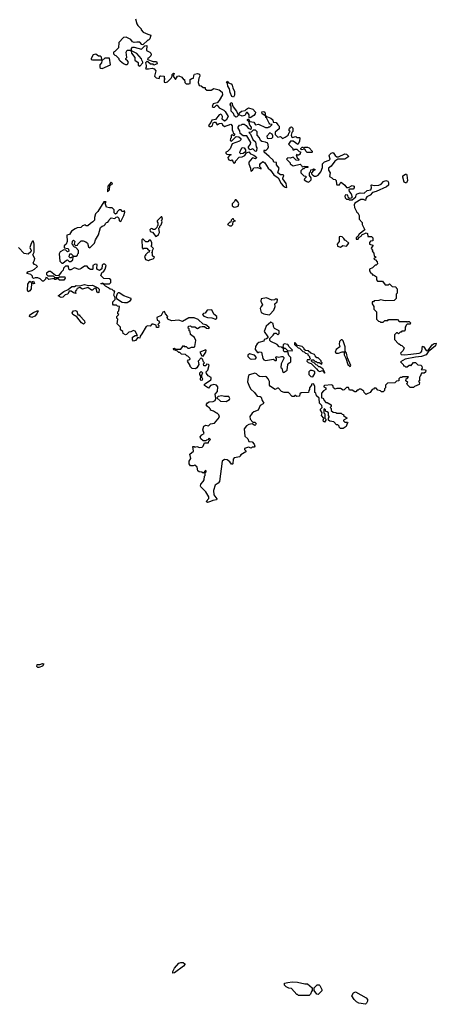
# Model space of a CAD drawing. Extents: x 2601477 to 2753313, y 449408 to 581029.
# Tile 173 of 203: x 2696380 to 2701050, y 506240 to 517269. Entities that reach past the tile are written whole.
import ezdxf

# ---------------------------------------------------------------- set-up
doc = ezdxf.new("R2010")
doc.units = 0

msp = doc.modelspace()

# ---------------------------------------------------------------- linework, layer by layer
at = {"layer": '0CON05XD'}
for points in [[(2697678, 517278), (2697693, 517223), (2697704, 517204), (2697740, 517165), (2697740, 517155), (2697765, 517130), (2697816, 517106), (2697850, 517095), (2697840, 517055), (2697825, 517040), (2697815, 517040), (2697762, 516988), (2697751, 516991), (2697726, 517016), (2697695, 517019), (2697663, 517013), (2697645, 517020), (2697625, 517048), (2697575, 517072), (2697545, 517070), (2697490, 517015), (2697487, 516953), (2697448, 516912), (2697430, 516905), (2697430, 516885), (2697445, 516870), (2697458, 516868), (2697490, 516835), (2697490, 516825), (2697507, 516807), (2697545, 516777), (2697565, 516767), (2697583, 516767), (2697592, 516775), (2697598, 516795), (2697590, 516810), (2697570, 516825), (2697570, 516835), (2697580, 516845), (2697573, 516905), (2697584, 516926), (2697618, 516928), (2697628, 516918), (2697634, 516894), (2697670, 516845), (2697670, 516815), (2697708, 516788), (2697708, 516758), (2697725, 516750), (2697760, 516785), (2697762, 516795), (2697748, 516815), (2697745, 516830), (2697695, 516890), (2697632, 516922), (2697632, 516945), (2697645, 516960), (2697665, 516962), (2697745, 516940), (2697782, 516978), (2697805, 516980), (2697802, 516925), (2697840, 516905), (2697850, 516895), (2697852, 516875), (2697850, 516865), (2697825, 516840), (2697815, 516840), (2697813, 516823), (2697875, 516800), (2697915, 516800), (2697920, 516775), (2697885, 516760), (2697875, 516770), (2697845, 516770), (2697818, 516798), (2697805, 516800), (2697790, 516785), (2697798, 516755), (2697798, 516732), (2697790, 516725), (2697795, 516720), (2697825, 516720), (2697865, 516728), (2697889, 516719), (2697906, 516696), (2697893, 516635), (2697908, 516618), (2697945, 516610), (2697950, 516635), (2697962, 516642), (2697998, 516638), (2698000, 516615), (2698010, 516605), (2698000, 516595), (2697998, 516568), (2698014, 516564), (2698037, 516573), (2698078, 516615), (2698090, 516635), (2698090, 516655), (2698105, 516670), (2698110, 516665), (2698100, 516635), (2698125, 516600), (2698148, 516635), (2698165, 516642), (2698196, 516626), (2698215, 516600), (2698228, 516598), (2698230, 516565), (2698245, 516550), (2698275, 516550), (2698290, 516555), (2698292, 516598), (2698308, 516612), (2698330, 516615), (2698332, 516645), (2698341, 516659), (2698375, 516668), (2698395, 516660), (2698398, 516635), (2698388, 516615), (2698382, 516565), (2698392, 516532), (2698415, 516530), (2698435, 516510), (2698458, 516508), (2698460, 516495), (2698478, 516478), (2698525, 516481), (2698555, 516500), (2698615, 516484), (2698649, 516459), (2698652, 516428), (2698616, 516364), (2698592, 516338), (2698550, 516325), (2698538, 516298), (2698548, 516288), (2698562, 516288), (2698585, 516310), (2698595, 516310), (2698615, 516280), (2698667, 516257), (2698685, 516240), (2698718, 516185), (2698696, 516144), (2698675, 516132), (2698650, 516155), (2698652, 516185), (2698645, 516200), (2698635, 516210), (2698615, 516202), (2698575, 516150), (2698533, 516145), (2698524, 516116), (2698498, 516085), (2698500, 516075), (2698515, 516068), (2698530, 516075), (2698540, 516085), (2698550, 516115), (2698565, 516122), (2698575, 516120), (2698595, 516090), (2698615, 516108), (2698645, 516110), (2698655, 516090), (2698675, 516072), (2698745, 516097), (2698762, 516082), (2698760, 516035), (2698770, 516015), (2698773, 516003), (2698790, 515985), (2698775, 515970), (2698765, 515980), (2698750, 515975), (2698750, 515945), (2698743, 515937), (2698740, 515915), (2698755, 515910), (2698805, 515960), (2698837, 515957), (2698858, 515938), (2698858, 515925), (2698845, 515908), (2698762, 515878), (2698738, 515822), (2698708, 515792), (2698690, 515785), (2698690, 515775), (2698702, 515762), (2698745, 515760), (2698750, 515755), (2698732, 515748), (2698713, 515727), (2698715, 515710), (2698725, 515700), (2698745, 515692), (2698758, 515698), (2698770, 515685), (2698772, 515672), (2698785, 515660), (2698800, 515675), (2698800, 515685), (2698842, 515728), (2698875, 515733), (2698905, 515748), (2698922, 515778), (2698948, 515788), (2698967, 515767), (2699005, 515752), (2699040, 515725), (2699025, 515712), (2698995, 515722), (2698985, 515718), (2698948, 515675), (2698948, 515655), (2698967, 515607), (2698972, 515572), (2698990, 515585), (2699005, 515610), (2699045, 515612), (2699085, 515600), (2699087, 515607), (2699072, 515622), (2699073, 515647), (2699080, 515660), (2699105, 515680), (2699127, 515665), (2699166, 515606), (2699193, 515585), (2699230, 515530), (2699278, 515498), (2699310, 515435), (2699335, 515407), (2699355, 515394), (2699375, 515390), (2699366, 515436), (2699330, 515485), (2699328, 515495), (2699340, 515525), (2699335, 515530), (2699305, 515530), (2699273, 515555), (2699290, 515605), (2699260, 515645), (2699258, 515668), (2699230, 515675), (2699220, 515695), (2699175, 515738), (2699120, 515785), (2699120, 515805), (2699125, 515810), (2699135, 515800), (2699160, 515825), (2699168, 515845), (2699160, 515885), (2699137, 515897), (2699093, 515903), (2699080, 515915), (2699067, 515947), (2699042, 515975), (2699042, 516012), (2699025, 516032), (2698998, 516032), (2698975, 516010), (2698950, 516005), (2698968, 515988), (2698995, 515928), (2699022, 515902), (2699030, 515845), (2699040, 515835), (2699035, 515800), (2699027, 515793), (2699020, 515795), (2698995, 515822), (2698965, 515810), (2698955, 515820), (2698944, 515834), (2698944, 515845), (2698967, 515873), (2698970, 515895), (2698925, 515970), (2698885, 515970), (2698850, 515995), (2698848, 516025), (2698828, 516055), (2698828, 516065), (2698844, 516086), (2698865, 516090), (2698875, 516100), (2698895, 516098), (2698918, 516085), (2698942, 516055), (2698968, 516042), (2698978, 516052), (2698980, 516065), (2698959, 516089), (2698948, 516128), (2698935, 516140), (2698935, 516150), (2698945, 516160), (2698960, 516130), (2699005, 516120), (2699023, 516093), (2699057, 516097), (2699135, 516060), (2699165, 516060), (2699172, 516068), (2699185, 516070), (2699210, 516095), (2699185, 516100), (2699175, 516110), (2699148, 516168), (2699140, 516175), (2699140, 516190), (2699098, 516215), (2699094, 516236), (2699115, 516240), (2699128, 516235), (2699132, 516225), (2699130, 516200), (2699140, 516190), (2699196, 516166), (2699216, 516146), (2699223, 516123), (2699256, 516116), (2699272, 516092), (2699288, 516078), (2699290, 516045), (2699242, 516008), (2699244, 515984), (2699273, 515953), (2699305, 515960), (2699325, 515940), (2699355, 515952), (2699390, 515975), (2699400, 516005), (2699410, 516015), (2699400, 516025), (2699400, 516045), (2699410, 516055), (2699410, 516065), (2699425, 516068), (2699440, 516055), (2699442, 516045), (2699440, 516015), (2699430, 516005), (2699422, 515975), (2699430, 515955), (2699435, 515950), (2699475, 515960), (2699485, 515950), (2699515, 515950), (2699520, 515945), (2699516, 515904), (2699498, 515872), (2699445, 515910), (2699415, 515910), (2699392, 515875), (2699440, 515825), (2699442, 515812), (2699455, 515810), (2699465, 515820), (2699485, 515820), (2699512, 515792), (2699528, 515788), (2699525, 515762), (2699505, 515750), (2699495, 515750), (2699485, 515760), (2699480, 515755), (2699492, 515722), (2699508, 515705), (2699507, 515693), (2699480, 515695), (2699445, 515730), (2699412, 515718), (2699385, 515720), (2699372, 515705), (2699410, 515665), (2699410, 515655), (2699444, 515634), (2699525, 515650), (2699540, 515635), (2699545, 515620), (2699575, 515630), (2699610, 515625), (2699608, 515612), (2699575, 515610), (2699565, 515600), (2699552, 515598), (2699530, 515575), (2699532, 515552), (2699565, 515520), (2699588, 515518), (2699590, 515505), (2699572, 515488), (2699570, 515475), (2699600, 515455), (2699615, 515450), (2699630, 515455), (2699648, 515475), (2699647, 515497), (2699630, 515525), (2699630, 515555), (2699640, 515565), (2699642, 515588), (2699665, 515590), (2699675, 515598), (2699690, 515595), (2699688, 515585), (2699672, 515578), (2699650, 515555), (2699652, 515542), (2699665, 515528), (2699685, 515518), (2699705, 515518), (2699725, 515528), (2699757, 515565), (2699773, 515615), (2699774, 515656), (2699795, 515678), (2699850, 515695), (2699862, 515705), (2699850, 515745), (2699853, 515757), (2699870, 515775), (2699895, 515780), (2699915, 515748), (2699935, 515732), (2699955, 515732), (2700025, 515767), (2700045, 515762), (2700070, 515735), (2700025, 515708), (2699945, 515708), (2699912, 515685)], [(2697198, 516818), (2697295, 516820), (2697300, 516825), (2697298, 516848), (2697285, 516860), (2697265, 516860), (2697233, 516883), (2697203, 516875), (2697180, 516835), (2697180, 516825), (2697198, 516818)], [(2697305, 516723), (2697398, 516762), (2697388, 516838), (2697335, 516840), (2697302, 516808), (2697298, 516785), (2697278, 516765), (2697278, 516735), (2697290, 516725), (2697305, 516723)], [(2698775, 516402), (2698759, 516409), (2698740, 516455), (2698733, 516495), (2698713, 516523), (2698710, 516555), (2698700, 516565), (2698705, 516580), (2698720, 516560), (2698751, 516551), (2698763, 516535), (2698768, 516505), (2698789, 516465), (2698786, 516425), (2698775, 516402)], [(2698805, 516178), (2698787, 516187), (2698775, 516220), (2698750, 516245), (2698752, 516302), (2698740, 516315), (2698745, 516340), (2698760, 516335), (2698760, 516315), (2698770, 516305), (2698772, 516292), (2698812, 516245), (2698830, 516205), (2698830, 516195), (2698815, 516180), (2698805, 516178)], [(2698965, 516170), (2698952, 516172), (2698952, 516205), (2698935, 516228), (2698922, 516228), (2698903, 516197), (2698875, 516187), (2698842, 516202), (2698843, 516227), (2698865, 516243), (2698908, 516252), (2698922, 516268), (2698945, 516280), (2698995, 516266), (2699022, 516235), (2699018, 516215), (2699003, 516197), (2698965, 516170)], [(2699165, 515938), (2699205, 515942), (2699217, 515953), (2699217, 515967), (2699210, 515985), (2699185, 516000), (2699150, 515965), (2699153, 515943), (2699165, 515938)], [(2698858, 515768), (2698848, 515778), (2698850, 515795), (2698875, 515838), (2698895, 515832), (2698913, 515813), (2698910, 515790), (2698885, 515772), (2698858, 515768)], [(2699655, 515782), (2699603, 515783), (2699591, 515791), (2699575, 515820), (2699535, 515810), (2699530, 515825), (2699545, 515840), (2699555, 515840), (2699565, 515830), (2699575, 515840), (2699605, 515842), (2699623, 515833), (2699658, 515798), (2699660, 515785), (2699655, 515782)], [(2699912, 515685), (2699873, 515627), (2699843, 515605), (2699843, 515585), (2699860, 515555), (2699852, 515512), (2699879, 515499), (2699892, 515482), (2699915, 515480), (2699928, 515468), (2699930, 515425), (2699935, 515420), (2699965, 515420), (2699972, 515438), (2699985, 515450), (2700026, 515416), (2700045, 515390), (2700065, 515390), (2700108, 515412), (2700130, 515405), (2700128, 515385), (2700118, 515372), (2700075, 515370), (2700070, 515365), (2700073, 515343), (2700097, 515317), (2700107, 515283), (2700095, 515270), (2700078, 515268), (2700062, 515282), (2700060, 515305), (2700033, 515307), (2700023, 515293), (2700030, 515275), (2700045, 515260), (2700065, 515260), (2700075, 515250), (2700105, 515250), (2700148, 515285), (2700152, 515308), (2700162, 515318), (2700195, 515330), (2700240, 515325), (2700275, 515354), (2700315, 515362), (2700322, 515385), (2700320, 515415), (2700325, 515420), (2700355, 515412), (2700405, 515414), (2700432, 515425), (2700458, 515455), (2700484, 515466), (2700505, 515461), (2700514, 515445), (2700514, 515416), (2700493, 515397), (2700377, 515343), (2700335, 515334), (2700308, 515302), (2700270, 515285), (2700260, 515265), (2700258, 515242), (2700234, 515254), (2700205, 515254), (2700137, 515213), (2700130, 515195), (2700134, 515165), (2700158, 515115), (2700172, 515105), (2700187, 515077), (2700184, 515034), (2700218, 514998), (2700220, 514975), (2700248, 514915), (2700184, 514866), (2700170, 514840), (2700150, 514825), (2700152, 514812), (2700175, 514810), (2700182, 514828), (2700206, 514844), (2700215, 514860), (2700265, 514882), (2700280, 514875), (2700282, 514842), (2700325, 514840), (2700340, 514825), (2700338, 514792), (2700312, 514788), (2700300, 514775), (2700300, 514755), (2700340, 514745), (2700340, 514735), (2700322, 514718), (2700320, 514705), (2700340, 514685), (2700330, 514675), (2700350, 514655), (2700352, 514622), (2700370, 514615), (2700368, 514602), (2700352, 514598), (2700350, 514585), (2700368, 514578), (2700388, 514558), (2700390, 514535), (2700375, 514520), (2700365, 514520), (2700335, 514490), (2700300, 514475), (2700300, 514455), (2700310, 514445), (2700312, 514432), (2700328, 514428), (2700332, 514412), (2700345, 514410), (2700378, 514388), (2700380, 514355), (2700392, 514342), (2700445, 514340), (2700475, 514300), (2700515, 514300), (2700525, 514310), (2700555, 514280), (2700598, 514278), (2700600, 514265), (2700610, 514255), (2700610, 514205), (2700600, 514195), (2700600, 514145), (2700578, 514122), (2700475, 514120), (2700425, 514130), (2700405, 514122), (2700355, 514120), (2700345, 514110), (2700332, 514108), (2700330, 514085), (2700350, 514055), (2700350, 514025), (2700380, 513995), (2700380, 513915), (2700402, 513892), (2700415, 513890), (2700425, 513880), (2700455, 513880), (2700472, 513898), (2700505, 513900), (2700515, 513910), (2700615, 513910), (2700635, 513890), (2700715, 513890), (2700725, 513880), (2700732, 513888), (2700745, 513888), (2700760, 513875), (2700755, 513860), (2700725, 513860), (2700712, 513848), (2700710, 513835), (2700700, 513825), (2700700, 513795), (2700688, 513782), (2700665, 513780), (2700655, 513770), (2700645, 513770), (2700625, 513750), (2700615, 513760), (2700605, 513760), (2700582, 513738), (2700580, 513685), (2700625, 513640), (2700635, 513640), (2700652, 513622), (2700665, 513620), (2700690, 513595), (2700678, 513562), (2700650, 513535), (2700655, 513520), (2700695, 513514), (2700763, 513523), (2700858, 513532), (2700875, 513540), (2700887, 513555), (2700895, 513612), (2700910, 513605), (2700935, 513563), (2700955, 513560), (2701003, 513627), (2701025, 513641), (2701050, 513645), (2701041, 513615), (2700960, 513550), (2700936, 513514), (2700885, 513497), (2700815, 513490), (2700700, 513465), (2700650, 513435), (2700678, 513408), (2700682, 513392), (2700695, 513390), (2700705, 513380), (2700725, 513380), (2700745, 513400), (2700755, 513400), (2700765, 513390), (2700795, 513430), (2700815, 513430), (2700842, 513402), (2700875, 513400), (2700888, 513388), (2700890, 513365), (2700882, 513352), (2700927, 513347), (2700932, 513335), (2700929, 513321), (2700915, 513310), (2700885, 513310), (2700868, 513272), (2700860, 513265), (2700860, 513225), (2700850, 513215), (2700860, 513205), (2700858, 513182), (2700805, 513160), (2700795, 513150), (2700755, 513150), (2700722, 513182), (2700720, 513195), (2700730, 513205), (2700710, 513225), (2700712, 513248), (2700725, 513250), (2700738, 513268), (2700675, 513268), (2700665, 513260), (2700645, 513260), (2700630, 513245), (2700628, 513222), (2700605, 513220), (2700585, 513200), (2700502, 513198), (2700480, 513175), (2700480, 513145), (2700470, 513135), (2700470, 513115), (2700455, 513100), (2700435, 513100), (2700425, 513110), (2700395, 513120), (2700375, 513140), (2700355, 513140), (2700345, 513130), (2700332, 513128), (2700308, 513092), (2700275, 513080), (2700265, 513070), (2700242, 513092), (2700238, 513108), (2700205, 513130), (2700185, 513130), (2700175, 513120), (2700162, 513118), (2700148, 513102), (2700135, 513100), (2700105, 513120), (2700075, 513120), (2700065, 513150), (2700045, 513150), (2700018, 513122), (2700005, 513120), (2699977, 513137), (2699935, 513138), (2699915, 513130), (2699898, 513145), (2699890, 513170), (2699875, 513178), (2699795, 513170), (2699790, 513165), (2699790, 513155), (2699810, 513145), (2699812, 513128), (2699785, 513112), (2699763, 513087), (2699762, 513032), (2699778, 513028), (2699790, 513015), (2699792, 513002), (2699812, 512982), (2699825, 512980), (2699870, 512955), (2699870, 512935), (2699860, 512925), (2699870, 512915), (2699872, 512892), (2699892, 512872), (2699925, 512870), (2699935, 512860), (2699985, 512860), (2699995, 512850), (2700008, 512848), (2700010, 512835), (2700050, 512805), (2700010, 512785), (2700010, 512775), (2700025, 512760), (2700055, 512760), (2700060, 512755), (2700050, 512745), (2700038, 512712), (2700005, 512690), (2699975, 512690), (2699960, 512705), (2699960, 512715), (2699945, 512730), (2699932, 512732), (2699900, 512765), (2699855, 512772), (2699840, 512785), (2699840, 512805), (2699850, 512815), (2699850, 512825), (2699840, 512835), (2699840, 512865), (2699828, 512878), (2699812, 512882), (2699808, 512898), (2699795, 512910), (2699790, 512905), (2699790, 512865), (2699800, 512855), (2699800, 512805), (2699810, 512795), (2699810, 512785), (2699795, 512760), (2699785, 512770), (2699782, 512785), (2699790, 512805), (2699764, 512834), (2699770, 512865), (2699750, 512895), (2699752, 512908), (2699770, 512925), (2699767, 512947), (2699740, 512975), (2699738, 513028), (2699706, 513056), (2699700, 513085), (2699690, 513095), (2699688, 513165), (2699675, 513190), (2699650, 513185), (2699650, 513175), (2699630, 513145), (2699630, 513125), (2699620, 513115), (2699618, 513092), (2699535, 513090), (2699522, 513078), (2699515, 513052), (2699485, 513050), (2699475, 513060), (2699465, 513060), (2699455, 513050), (2699435, 513050), (2699392, 513092), (2699345, 513092), (2699313, 513103), (2699282, 513142), (2699268, 513142), (2699245, 513128), (2699191, 513161), (2699180, 513175), (2699180, 513215), (2699167, 513245), (2699145, 513269), (2699135, 513273), (2699105, 513268), (2699068, 513272), (2699055, 513278), (2699034, 513304), (2699015, 513308), (2698955, 513290), (2698946, 513284), (2698940, 513265), (2698934, 513214), (2698955, 513158), (2698971, 513131), (2699012, 513092), (2699042, 513052), (2699077, 513047), (2699085, 513040), (2699098, 513005), (2699118, 512975), (2699110, 512965), (2699074, 512946), (2699052, 512895), (2699004, 512876), (2698987, 512863), (2698960, 512825), (2698964, 512794), (2698992, 512762), (2699015, 512760), (2699030, 512745), (2699025, 512730), (2699015, 512722), (2698985, 512742), (2698950, 512735), (2698921, 512719), (2698898, 512685), (2698902, 512605), (2698936, 512576), (2698950, 512545), (2698985, 512540), (2699010, 512515), (2699017, 512493), (2699008, 512482), (2698985, 512480), (2698975, 512470), (2698945, 512480), (2698900, 512465), (2698900, 512455), (2698917, 512437), (2698915, 512430), (2698860, 512395), (2698850, 512385), (2698848, 512372), (2698785, 512360), (2698774, 512346), (2698770, 512295), (2698765, 512290), (2698755, 512290), (2698736, 512316), (2698705, 512340), (2698675, 512342), (2698648, 512325), (2698620, 512095), (2698605, 512077), (2698572, 512055), (2698552, 511995), (2698558, 511948), (2698588, 511902)], [(2700705, 515440), (2700691, 515451), (2700673, 515505), (2700675, 515519), (2700705, 515538), (2700715, 515537), (2700719, 515529), (2700728, 515468), (2700715, 515441), (2700705, 515440)], [(2697365, 515340), (2697388, 515365), (2697392, 515408), (2697402, 515418), (2697420, 515425), (2697418, 515438), (2697405, 515450), (2697368, 515405), (2697365, 515340)], [(2696865, 514540), (2696903, 514577), (2696915, 514580), (2696935, 514560), (2696955, 514560), (2696975, 514580), (2696978, 514608), (2696965, 514610), (2696958, 514602), (2696945, 514600), (2696933, 514613), (2696942, 514648), (2696958, 514648), (2696985, 514620), (2697015, 514620), (2697028, 514632), (2697030, 514645), (2697040, 514655), (2697040, 514685), (2697008, 514718), (2696995, 514720), (2696980, 514735), (2696980, 514745), (2696970, 514755), (2696972, 514788), (2696985, 514798), (2697000, 514785), (2696990, 514755), (2697005, 514740), (2697028, 514742), (2697030, 514755), (2697068, 514792), (2697092, 514792), (2697122, 514782), (2697140, 514765), (2697153, 514723), (2697168, 514712), (2697218, 514765), (2697228, 514805), (2697262, 514858), (2697285, 514940), (2697303, 514957), (2697328, 514962), (2697340, 514975), (2697342, 514988), (2697352, 514998), (2697368, 515002), (2697380, 515015), (2697382, 515028), (2697405, 515050), (2697445, 515042), (2697462, 515058), (2697475, 515060), (2697490, 515045), (2697495, 515020), (2697502, 515012), (2697515, 515010), (2697548, 515075), (2697560, 515115), (2697555, 515130), (2697545, 515120), (2697525, 515120), (2697518, 515138), (2697495, 515140), (2697472, 515118), (2697468, 515102), (2697455, 515090), (2697440, 515105), (2697438, 515138), (2697415, 515160), (2697385, 515160), (2697355, 515170), (2697340, 515215), (2697348, 515228), (2697325, 515230), (2697255, 515120), (2697230, 515095), (2697218, 515055), (2697217, 515023), (2697200, 515005), (2697172, 514988), (2697145, 514960), (2697125, 514960), (2697115, 514970), (2697085, 514960), (2697065, 514940), (2697025, 514938), (2697003, 514927), (2696961, 514899), (2696938, 514862), (2696910, 514855), (2696912, 514785), (2696900, 514755), (2696880, 514735), (2696880, 514715), (2696920, 514705), (2696927, 514697), (2696930, 514675), (2696915, 514670), (2696898, 514688), (2696875, 514690), (2696835, 514670), (2696822, 514645), (2696830, 514565), (2696852, 514542), (2696865, 514540)], [(2698785, 515168), (2698805, 515172), (2698828, 515182), (2698838, 515205), (2698830, 515225), (2698805, 515250), (2698795, 515250), (2698788, 515232), (2698763, 515207), (2698760, 515185), (2698785, 515168)], [(2697905, 514840), (2697915, 514843), (2697935, 514862), (2697947, 514885), (2697940, 514935), (2697950, 514945), (2697952, 514958), (2697965, 514970), (2697978, 515005), (2697970, 515025), (2697980, 515035), (2697975, 515060), (2697965, 515060), (2697920, 515015), (2697920, 515005), (2697930, 514995), (2697930, 514965), (2697920, 514955), (2697918, 514942), (2697895, 514920), (2697875, 514920), (2697868, 514928), (2697855, 514930), (2697840, 514915), (2697842, 514902), (2697852, 514892), (2697868, 514888), (2697905, 514840)], [(2698755, 514960), (2698770, 514975), (2698772, 515008), (2698800, 515015), (2698782, 515022), (2698775, 515040), (2698765, 515040), (2698750, 515025), (2698748, 515002), (2698735, 515000), (2698710, 514975), (2698735, 514960), (2698755, 514960)], [(2699975, 514720), (2700002, 514738), (2700045, 514732), (2700068, 514765), (2700036, 514796), (2700025, 514800), (2700015, 514820), (2699995, 514838), (2699975, 514840), (2699962, 514835), (2699960, 514785), (2699940, 514755), (2699942, 514732), (2699975, 514720)], [(2698588, 511902), (2698585, 511890), (2698545, 511882), (2698519, 511871), (2698485, 511862), (2698472, 511872), (2698500, 511905), (2698500, 511925), (2698465, 511980), (2698410, 512035), (2698408, 512045), (2698410, 512065), (2698438, 512095), (2698448, 512115), (2698450, 512155), (2698460, 512165), (2698460, 512195), (2698470, 512205), (2698470, 512215), (2698462, 512218), (2698435, 512190), (2698422, 512202), (2698390, 512205), (2698378, 512215), (2698370, 512255), (2698345, 512280), (2698325, 512272), (2698295, 512272), (2698278, 512295), (2698280, 512325), (2698300, 512355), (2698288, 512402), (2698330, 512435), (2698322, 512488), (2698335, 512490), (2698345, 512480), (2698365, 512488), (2698395, 512478), (2698425, 512482), (2698437, 512493), (2698452, 512528), (2698495, 512530), (2698502, 512548), (2698520, 512565), (2698505, 512580), (2698488, 512562), (2698475, 512560), (2698465, 512550), (2698435, 512550), (2698410, 512575), (2698402, 512598), (2698421, 512619), (2698448, 512635), (2698432, 512675), (2698443, 512717), (2698465, 512728), (2698495, 512720), (2698518, 512742), (2698565, 512748), (2698618, 512815), (2698612, 512842), (2698595, 512860), (2698585, 512860), (2698554, 512884), (2698520, 512895), (2698520, 512905), (2698509, 512919), (2698481, 512941), (2698472, 512955), (2698484, 512976), (2698503, 512987), (2698547, 512993), (2698570, 513005), (2698580, 513025), (2698570, 513075), (2698597, 513103), (2698600, 513155), (2698585, 513177), (2698555, 513183), (2698517, 513173), (2698495, 513142), (2698452, 513172), (2698452, 513185), (2698462, 513195), (2698522, 513235), (2698528, 513245), (2698525, 513260), (2698491, 513281), (2698473, 513307), (2698472, 513325), (2698488, 513345), (2698505, 513400), (2698497, 513407), (2698475, 513410), (2698465, 513390), (2698445, 513390), (2698440, 513415), (2698450, 513425), (2698440, 513435), (2698428, 513468), (2698415, 513480), (2698380, 513445), (2698388, 513405), (2698365, 513370), (2698352, 513358), (2698313, 513363), (2698290, 513385), (2698290, 513395), (2698260, 513445), (2698272, 513458), (2698288, 513462), (2698290, 513475), (2698265, 513500), (2698252, 513502), (2698238, 513518), (2698193, 513523), (2698175, 513540), (2698165, 513540), (2698148, 513558), (2698112, 513572), (2698100, 513585), (2698115, 513590), (2698125, 513580), (2698185, 513580), (2698215, 513620), (2698225, 513610), (2698247, 513607), (2698265, 513590), (2698285, 513590), (2698305, 513600), (2698335, 513600), (2698345, 513610), (2698356, 513676), (2698338, 513708), (2698293, 513743), (2698290, 513775), (2698280, 513785), (2698280, 513805), (2698270, 513815), (2698272, 513838), (2698295, 513840), (2698305, 513830), (2698345, 513830), (2698375, 513810), (2698403, 513827), (2698425, 513832), (2698452, 513832), (2698473, 513813), (2698495, 513810), (2698507, 513813), (2698502, 513825), (2698465, 513850), (2698435, 513860), (2698381, 513911), (2698335, 513928), (2698275, 513930), (2698205, 513890), (2698165, 513903), (2698080, 513895), (2698042, 513915), (2698032, 513935), (2698040, 513945), (2698014, 513974), (2698005, 514002), (2697985, 513992), (2697966, 513954), (2697918, 513932), (2697920, 513905), (2697938, 513895), (2697948, 513875), (2697930, 513855), (2697940, 513845), (2697935, 513822), (2697915, 513820), (2697908, 513848), (2697875, 513860), (2697862, 513858), (2697842, 513838), (2697815, 513840), (2697796, 513834), (2697751, 513749), (2697730, 513725), (2697728, 513702), (2697705, 513710), (2697678, 513675), (2697655, 513668), (2697644, 513684), (2697646, 513714), (2697675, 513732), (2697700, 513730), (2697675, 513780), (2697655, 513788), (2697627, 513773), (2697605, 513770), (2697579, 513741), (2697565, 513738), (2697540, 513755), (2697538, 513778), (2697510, 513795), (2697510, 513825), (2697473, 513863), (2697480, 513915), (2697470, 513925), (2697470, 513945), (2697490, 513965), (2697480, 513975), (2697480, 513995), (2697492, 514008), (2697500, 514055), (2697475, 514060), (2697465, 514070), (2697433, 514073), (2697424, 514084), (2697423, 514107), (2697450, 514135), (2697450, 514155), (2697436, 514185), (2697448, 514228), (2697435, 514230), (2697415, 514248), (2697395, 514250), (2697377, 514267), (2697343, 514283), (2697322, 514302), (2697320, 514310), (2697295, 514310), (2697290, 514315), (2697315, 514320), (2697320, 514310), (2697385, 514310), (2697400, 514325), (2697400, 514355), (2697388, 514368), (2697325, 514370), (2697290, 514405), (2697305, 514440), (2697320, 514445), (2697340, 514475), (2697348, 514515), (2697335, 514530), (2697315, 514530), (2697305, 514520), (2697302, 514478), (2697275, 514458), (2697251, 514471), (2697243, 514483), (2697248, 514528), (2697225, 514530), (2697200, 514515), (2697200, 514475), (2697195, 514470), (2697175, 514470), (2697155, 514482), (2697135, 514510), (2697105, 514510), (2697068, 514482), (2697045, 514472), (2696995, 514490), (2696955, 514468), (2696938, 514468), (2696930, 514475), (2696928, 514508), (2696895, 514510), (2696870, 514485), (2696868, 514462), (2696845, 514442), (2696815, 514400), (2696782, 514402), (2696725, 514450), (2696705, 514450), (2696682, 514428), (2696680, 514415), (2696695, 514400), (2696755, 514400), (2696775, 514380), (2696815, 514380), (2696825, 514390), (2696885, 514390), (2696890, 514375), (2696875, 514350), (2696825, 514350), (2696805, 514370), (2696795, 514370), (2696785, 514360), (2696775, 514360), (2696765, 514370), (2696705, 514360), (2696688, 514378), (2696675, 514380), (2696668, 514362), (2696648, 514342), (2696635, 514340), (2696610, 514365), (2696585, 514378), (2696555, 514378), (2696535, 514370), (2696525, 514380), (2696522, 514395), (2696504, 514414), (2696460, 514425), (2696470, 514445), (2696521, 514459), (2696546, 514474), (2696580, 514505), (2696565, 514520), (2696545, 514528), (2696533, 514545), (2696547, 514575), (2696548, 514595), (2696528, 514635), (2696541, 514665), (2696541, 514755), (2696535, 514790), (2696525, 514790), (2696508, 514762), (2696493, 514717), (2696507, 514685), (2696505, 514670), (2696475, 514642), (2696430, 514650), (2696366, 514716)], [(2697825, 514570), (2697835, 514580), (2697875, 514590), (2697890, 514605), (2697870, 514625), (2697870, 514645), (2697860, 514655), (2697870, 514665), (2697870, 514685), (2697880, 514705), (2697850, 514735), (2697860, 514745), (2697860, 514775), (2697845, 514800), (2697832, 514798), (2697815, 514780), (2697795, 514780), (2697765, 514810), (2697755, 514810), (2697750, 514805), (2697752, 514712), (2697765, 514700), (2697775, 514710), (2697805, 514710), (2697822, 514692), (2697840, 514685), (2697830, 514675), (2697830, 514665), (2697815, 514660), (2697790, 514635), (2697790, 514625), (2697780, 514615), (2697792, 514582), (2697825, 514570)], [(2696475, 514222), (2696468, 514235), (2696470, 514305), (2696495, 514340), (2696505, 514330), (2696535, 514340), (2696547, 514313), (2696535, 514310), (2696525, 514320), (2696512, 514318), (2696510, 514255), (2696495, 514232), (2696475, 514222)], [(2696845, 514159), (2696812, 514175), (2696876, 514224), (2696925, 514248), (2696965, 514280), (2696995, 514280), (2697015, 514290), (2697055, 514288), (2697105, 514302), (2697153, 514293), (2697195, 514297), (2697257, 514267), (2697272, 514252), (2697267, 514213), (2697255, 514210), (2697243, 514223), (2697242, 514252), (2697235, 514260), (2697215, 514258), (2697195, 514240), (2697185, 514240), (2697145, 514270), (2697085, 514250), (2697055, 514268), (2697025, 514257), (2697016, 514245), (2697002, 514225), (2697008, 514202), (2696985, 514208), (2696958, 514228), (2696941, 514229), (2696933, 514227), (2696918, 514195), (2696891, 514189), (2696865, 514160), (2696845, 514159)], [(2697555, 514100), (2697585, 514103), (2697622, 514125), (2697630, 514135), (2697628, 514145), (2697548, 514175), (2697495, 514210), (2697485, 514210), (2697471, 514199), (2697460, 514165), (2697467, 514147), (2697530, 514105), (2697555, 514100)], [(2699175, 513964), (2699185, 513967), (2699229, 514015), (2699242, 514055), (2699240, 514085), (2699265, 514110), (2699268, 514135), (2699265, 514140), (2699245, 514140), (2699235, 514130), (2699205, 514128), (2699145, 514154), (2699086, 514144), (2699082, 514115), (2699102, 514075), (2699085, 514058), (2699076, 514035), (2699088, 513988), (2699115, 513973), (2699175, 513964)], [(2696515, 513934), (2696489, 513945), (2696495, 513963), (2696535, 513989), (2696575, 514008), (2696587, 514007), (2696572, 513975), (2696550, 513950), (2696515, 513934)], [(2697095, 513860), (2697072, 513872), (2697019, 513939), (2696976, 513966), (2696970, 513985), (2696983, 514007), (2697005, 514012), (2697020, 514005), (2697033, 513963), (2697045, 513962), (2697055, 513953), (2697106, 513896), (2697111, 513875), (2697095, 513860)], [(2698575, 513913), (2698590, 513925), (2698588, 513945), (2698555, 513970), (2698535, 514020), (2698483, 514017), (2698458, 513982), (2698442, 513978), (2698430, 513965), (2698445, 513950), (2698485, 513932), (2698535, 513930), (2698575, 513913)], [(2699335, 513318), (2699345, 513320), (2699378, 513345), (2699384, 513406), (2699397, 513423), (2699420, 513435), (2699420, 513485), (2699398, 513508), (2699385, 513550), (2699345, 513550), (2699338, 513565), (2699340, 513590), (2699325, 513590), (2699315, 513600), (2699290, 513605), (2699265, 513632), (2699195, 513664), (2699183, 513675), (2699183, 513697), (2699222, 513735), (2699235, 513758), (2699255, 513758), (2699275, 513740), (2699290, 513755), (2699288, 513785), (2699235, 513810), (2699224, 513834), (2699220, 513865), (2699195, 513880), (2699144, 513835), (2699120, 513775), (2699160, 513715), (2699160, 513705), (2699147, 513693), (2699120, 513685), (2699115, 513670), (2699060, 513655), (2699041, 513639), (2699023, 513607), (2699020, 513575), (2699045, 513540), (2699055, 513540), (2699065, 513550), (2699090, 513545), (2699104, 513475), (2699115, 513460), (2699135, 513450), (2699225, 513468), (2699245, 513450), (2699255, 513450), (2699260, 513455), (2699260, 513475), (2699250, 513485), (2699255, 513498), (2699285, 513488), (2699315, 513498), (2699330, 513495), (2699340, 513485), (2699340, 513475), (2699312, 513415), (2699308, 513375), (2699318, 513365), (2699325, 513332), (2699335, 513318)], [(2699435, 513560), (2699438, 513568), (2699400, 513605), (2699385, 513630), (2699345, 513640), (2699332, 513628), (2699330, 513605), (2699340, 513590), (2699355, 513590), (2699382, 513562), (2699435, 513560)], [(2699795, 513310), (2699800, 513315), (2699798, 513325), (2699778, 513358), (2699745, 513380), (2699732, 513382), (2699715, 513400), (2699702, 513402), (2699678, 513428), (2699662, 513432), (2699650, 513445), (2699652, 513458), (2699675, 513460), (2699692, 513442), (2699705, 513440), (2699715, 513430), (2699735, 513430), (2699765, 513410), (2699770, 513425), (2699760, 513435), (2699758, 513448), (2699725, 513480), (2699712, 513482), (2699692, 513502), (2699685, 513520), (2699642, 513532), (2699615, 513560), (2699582, 513562), (2699570, 513575), (2699570, 513585), (2699545, 513610), (2699495, 513620), (2699468, 513648), (2699462, 513648), (2699462, 513632), (2699502, 513592), (2699518, 513588), (2699552, 513552), (2699568, 513548), (2699583, 513533), (2699608, 513528), (2699610, 513515), (2699628, 513498), (2699630, 513485), (2699640, 513475), (2699625, 513460), (2699602, 513458), (2699600, 513445), (2699615, 513430), (2699648, 513418), (2699708, 513358), (2699724, 513334), (2699745, 513330), (2699775, 513340), (2699795, 513310)], [(2700085, 513386), (2700093, 513397), (2700053, 513483), (2700045, 513532), (2700028, 513555), (2700027, 513605), (2700005, 513672), (2699995, 513684), (2699985, 513684), (2699964, 513665), (2699961, 513635), (2699967, 513603), (2699928, 513575), (2699918, 513545), (2699930, 513535), (2699955, 513534), (2699995, 513548), (2700018, 513548), (2700017, 513515), (2700037, 513477), (2700058, 513405), (2700085, 513386)], [(2698435, 513500), (2698467, 513545), (2698470, 513565), (2698465, 513572), (2698400, 513545), (2698420, 513505), (2698435, 513500)], [(2698975, 513467), (2699025, 513471), (2699036, 513486), (2699012, 513512), (2698955, 513527), (2698938, 513512), (2698937, 513495), (2698965, 513471), (2698975, 513467)], [(2698415, 513228), (2698408, 513235), (2698410, 513275), (2698398, 513295), (2698400, 513315), (2698415, 513328), (2698430, 513315), (2698418, 513285), (2698418, 513268), (2698430, 513245), (2698425, 513230), (2698415, 513228)], [(2699665, 513268), (2699688, 513305), (2699687, 513327), (2699659, 513339), (2699635, 513338), (2699622, 513325), (2699622, 513295), (2699643, 513273), (2699665, 513268)], [(2698695, 512992), (2698732, 513015), (2698736, 513026), (2698725, 513048), (2698675, 513048), (2698645, 513057), (2698603, 513047), (2698590, 513035), (2698630, 512995), (2698695, 512992)], [(2696595, 510014), (2696584, 510014), (2696572, 510025), (2696575, 510048), (2696605, 510047), (2696635, 510059), (2696652, 510055), (2696635, 510029), (2696595, 510014)], [(2698095, 506588), (2698095, 506608), (2698115, 506646), (2698165, 506700), (2698185, 506708), (2698213, 506707), (2698230, 506695), (2698230, 506685), (2698215, 506668), (2698115, 506593), (2698095, 506588)], [(2699625, 506340), (2699505, 506340), (2699495, 506350), (2699485, 506350), (2699425, 506418), (2699395, 506422), (2699367, 506437), (2699350, 506455), (2699350, 506475), (2699384, 506486), (2699435, 506490), (2699495, 506488), (2699575, 506468), (2699605, 506470), (2699660, 506425), (2699660, 506395), (2699650, 506385), (2699640, 506355), (2699625, 506340)], [(2699725, 506350), (2699712, 506352), (2699680, 506395), (2699680, 506425), (2699715, 506460), (2699735, 506460), (2699745, 506450), (2699768, 506405), (2699765, 506390), (2699725, 506350)], [(2700255, 506240), (2700183, 506253), (2700155, 506268), (2700128, 506295), (2700104, 506334), (2700121, 506369), (2700145, 506378), (2700263, 506313), (2700278, 506295), (2700278, 506275), (2700268, 506252), (2700255, 506240)]]:
    msp.add_lwpolyline(points, dxfattribs=at)

doc.saveas('drawing.dxf')
